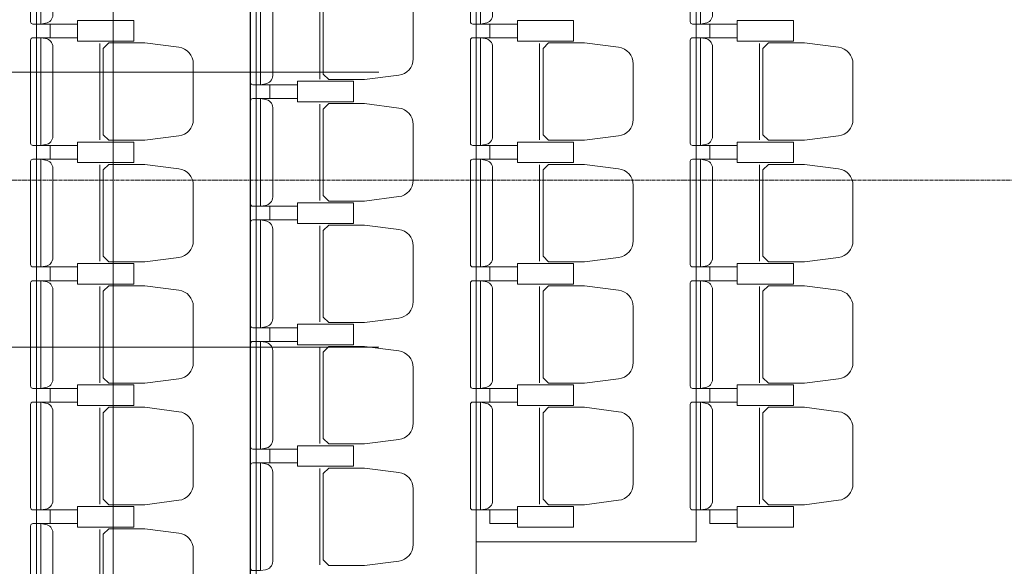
# Model space of a CAD drawing. Header units: centimetres. Extents: x 88729 to 133553, y -16225 to 14174.
# Tile 93 of 106: x 91562 to 91992, y -7735 to -7497. Entities that reach past the tile are written whole.
import ezdxf
from ezdxf.enums import TextEntityAlignment as Align

# ---------------------------------------------------------------- set-up
doc = ezdxf.new("R2010")
doc.units = ezdxf.units.CM
doc.linetypes.add('CENTER2', pattern=[1.125, 0.75, -0.125, 0.125, -0.125])
for name, color, linetype in [('A-OS', 252, 'CENTER2'), ('A-SUFITY', 252, 'Continuous'), ('A-WID', 252, 'Continuous'), ('E_PODKLAD', 7, 'Continuous'), ('R-MET-IWE', 252, 'Continuous')]:
    doc.layers.add(name, color=color, linetype=linetype)
doc.styles.get("Standard").update_dxf_attribs({"font": 'txt.shx'})

# ---------------------------------------------------------------- blocks, each defined once
blk = doc.blocks.new('A$Ce817dbbb')
at = {"color": 252, "lineweight": 9}
for p, q in [((291.3, -17946.02), (291.3, -17988.02)), ((169.5, -17964.02), (173.6, -17964.02)), ((361.5, -17964.02), (365.6, -17964.02)), ((457.5, -17964.02), (461.6, -17964.02)), ((169.5, -17970.02), (173.6, -17970.02)), ((361.5, -17970.02), (365.6, -17970.02)), ((457.5, -17970.02), (461.6, -17970.02)), ((195.3, -17972.52), (195.3, -18014.52)), ((387.3, -17972.52), (387.3, -18014.52)), ((483.3, -17972.52), (483.3, -18014.52)), ((265.5, -17990.52), (269.6, -17990.52)), ((265.5, -17996.52), (269.6, -17996.52)), ((291.3, -17999.02), (291.3, -18041.02)), ((169.5, -18017.02), (173.6, -18017.02)), ((361.5, -18017.02), (365.6, -18017.02)), ((457.5, -18017.02), (461.6, -18017.02)), ((169.5, -18023.02), (173.6, -18023.02)), ((361.5, -18023.02), (365.6, -18023.02)), ((457.5, -18023.02), (461.6, -18023.02)), ((195.3, -18025.52), (195.3, -18067.52)), ((387.3, -18025.52), (387.3, -18067.52)), ((483.3, -18025.52), (483.3, -18067.52)), ((265.5, -18043.52), (269.6, -18043.52)), ((265.5, -18049.52), (269.6, -18049.52)), ((291.3, -18052.02), (291.3, -18094.02)), ((169.5, -18070.02), (173.6, -18070.02)), ((361.5, -18070.02), (365.6, -18070.02)), ((457.5, -18070.02), (461.6, -18070.02)), ((169.5, -18076.02), (173.6, -18076.02)), ((195.3, -18078.52), (195.3, -18120.52)), ((361.5, -18076.02), (365.6, -18076.02)), ((387.3, -18078.52), (387.3, -18120.52)), ((457.5, -18076.02), (461.6, -18076.02)), ((483.3, -18078.52), (483.3, -18120.52)), ((265.5, -18096.52), (269.6, -18096.52)), ((265.5, -18102.52), (269.6, -18102.52)), ((291.3, -18105.02), (291.3, -18147.02)), ((169.5, -18123.02), (173.6, -18123.02)), ((361.5, -18123.02), (365.6, -18123.02)), ((457.5, -18123.02), (461.6, -18123.02)), ((169.5, -18129.02), (173.6, -18129.02)), ((361.5, -18129.02), (365.6, -18129.02)), ((457.5, -18129.02), (461.6, -18129.02)), ((195.3, -18131.52), (195.3, -18173.52)), ((387.3, -18131.52), (387.3, -18173.52)), ((483.3, -18131.52), (483.3, -18173.52)), ((265.5, -18149.52), (269.6, -18149.52)), ((265.5, -18155.52), (269.6, -18155.52)), ((291.3, -18158.02), (291.3, -18200.02)), ((169.5, -18176.02), (173.6, -18176.02)), ((361.5, -18176.02), (365.6, -18176.02)), ((457.5, -18176.02), (461.6, -18176.02)), ((169.5, -18182.02), (173.6, -18182.02)), ((195.3, -18184.52), (195.3, -18226.52))]:
    blk.add_line(p, q, dxfattribs=at)
for points in [[(169.5, -17917.02), (169.5, -17940.52), (169.5, -17964.02), (166.1, -17964.02, -0.414214), (165.1, -17963.02), (165.1, -17940.52), (165.1, -17918.02, -0.414214), (166.1, -17917.02)], [(361.5, -17917.02), (361.5, -17940.52), (361.5, -17964.02), (358.1, -17964.02, -0.414214), (357.1, -17963.02), (357.1, -17940.52), (357.1, -17918.02, -0.414214), (358.1, -17917.02)], [(457.5, -17917.02), (457.5, -17940.52), (457.5, -17964.02), (454.1, -17964.02, -0.414214), (453.1, -17963.02), (453.1, -17940.52), (453.1, -17918.02, -0.414214), (454.1, -17917.02)], [(265.5, -17943.52), (265.5, -17967.02), (265.5, -17990.52), (262.1, -17990.52, -0.414214), (261.1, -17989.52), (261.1, -17967.02), (261.1, -17944.52, -0.414214), (262.1, -17943.52)], [(332.1, -17967.02), (332.1, -17954.87, 0.386311), (325.79, -17947.68), (310.93, -17945.77), (295.25, -17945.77), (292.8, -17948.16), (292.8, -17967.02), (292.8, -17985.87), (295.25, -17988.27), (310.93, -17988.27), (325.79, -17986.35, 0.386311), (332.1, -17979.16)], [(169.5, -17970.02), (169.5, -17993.52), (169.5, -18017.02), (166.1, -18017.02, -0.414214), (165.1, -18016.02), (165.1, -17993.52), (165.1, -17971.02, -0.414214), (166.1, -17970.02)], [(361.5, -17970.02), (361.5, -17993.52), (361.5, -18017.02), (358.1, -18017.02, -0.414214), (357.1, -18016.02), (357.1, -17993.52), (357.1, -17971.02, -0.414214), (358.1, -17970.02)], [(457.5, -17970.02), (457.5, -17993.52), (457.5, -18017.02), (454.1, -18017.02, -0.414214), (453.1, -18016.02), (453.1, -17993.52), (453.1, -17971.02, -0.414214), (454.1, -17970.02)], [(236.1, -17993.52), (236.1, -17981.37, 0.386311), (229.79, -17974.18), (214.93, -17972.27), (199.25, -17972.27), (196.8, -17974.66), (196.8, -17993.52), (196.8, -18012.37), (199.25, -18014.77), (214.93, -18014.77), (229.79, -18012.85, 0.386311), (236.1, -18005.66)], [(428.1, -17993.52), (428.1, -17981.37, 0.386311), (421.79, -17974.18), (406.93, -17972.27), (391.25, -17972.27), (388.8, -17974.66), (388.8, -17993.52), (388.8, -18012.37), (391.25, -18014.77), (406.93, -18014.77), (421.79, -18012.85, 0.386311), (428.1, -18005.66)], [(524.1, -17993.52), (524.1, -17981.37, 0.386311), (517.79, -17974.18), (502.92, -17972.27), (487.25, -17972.27), (484.8, -17974.66), (484.8, -17993.52), (484.8, -18012.37), (487.25, -18014.77), (502.92, -18014.77), (517.79, -18012.85, 0.386311), (524.1, -18005.66)], [(265.5, -17996.52), (265.5, -18020.02), (265.5, -18043.52), (262.1, -18043.52, -0.414214), (261.1, -18042.52), (261.1, -18020.02), (261.1, -17997.52, -0.414214), (262.1, -17996.52)], [(332.1, -18020.02), (332.1, -18007.87, 0.386311), (325.79, -18000.68), (310.93, -17998.77), (295.25, -17998.77), (292.8, -18001.16), (292.8, -18020.02), (292.8, -18038.87), (295.25, -18041.27), (310.93, -18041.27), (325.79, -18039.35, 0.386311), (332.1, -18032.16)], [(169.5, -18023.02), (169.5, -18046.52), (169.5, -18070.02), (166.1, -18070.02, -0.414214), (165.1, -18069.02), (165.1, -18046.52), (165.1, -18024.02, -0.414214), (166.1, -18023.02)], [(361.5, -18023.02), (361.5, -18046.52), (361.5, -18070.02), (358.1, -18070.02, -0.414214), (357.1, -18069.02), (357.1, -18046.52), (357.1, -18024.02, -0.414214), (358.1, -18023.02)], [(457.5, -18023.02), (457.5, -18046.52), (457.5, -18070.02), (454.1, -18070.02, -0.414214), (453.1, -18069.02), (453.1, -18046.52), (453.1, -18024.02, -0.414214), (454.1, -18023.02)], [(236.1, -18046.52), (236.1, -18034.37, 0.386311), (229.79, -18027.18), (214.93, -18025.27), (199.25, -18025.27), (196.8, -18027.66), (196.8, -18046.52), (196.8, -18065.37), (199.25, -18067.77), (214.93, -18067.77), (229.79, -18065.85, 0.386311), (236.1, -18058.66)], [(428.1, -18046.52), (428.1, -18034.37, 0.386311), (421.79, -18027.18), (406.93, -18025.27), (391.25, -18025.27), (388.8, -18027.66), (388.8, -18046.52), (388.8, -18065.37), (391.25, -18067.77), (406.93, -18067.77), (421.79, -18065.85, 0.386311), (428.1, -18058.66)], [(524.1, -18046.52), (524.1, -18034.37, 0.386311), (517.79, -18027.18), (502.92, -18025.27), (487.25, -18025.27), (484.8, -18027.66), (484.8, -18046.52), (484.8, -18065.37), (487.25, -18067.77), (502.92, -18067.77), (517.79, -18065.85, 0.386311), (524.1, -18058.66)], [(265.5, -18049.52), (265.5, -18073.02), (265.5, -18096.52), (262.1, -18096.52, -0.414214), (261.1, -18095.52), (261.1, -18073.02), (261.1, -18050.52, -0.414214), (262.1, -18049.52)], [(332.1, -18073.02), (332.1, -18060.87, 0.386311), (325.79, -18053.68), (310.93, -18051.77), (295.25, -18051.77), (292.8, -18054.16), (292.8, -18073.02), (292.8, -18091.87), (295.25, -18094.27), (310.93, -18094.27), (325.79, -18092.35, 0.386311), (332.1, -18085.16)], [(169.5, -18076.02), (169.5, -18099.52), (169.5, -18123.02), (166.1, -18123.02, -0.414214), (165.1, -18122.02), (165.1, -18099.52), (165.1, -18077.02, -0.414214), (166.1, -18076.02)], [(236.1, -18099.52), (236.1, -18087.37, 0.386311), (229.79, -18080.18), (214.93, -18078.27), (199.25, -18078.27), (196.8, -18080.66), (196.8, -18099.52), (196.8, -18118.37), (199.25, -18120.77), (214.93, -18120.77), (229.79, -18118.85, 0.386311), (236.1, -18111.66)], [(361.5, -18076.02), (361.5, -18099.52), (361.5, -18123.02), (358.1, -18123.02, -0.414214), (357.1, -18122.02), (357.1, -18099.52), (357.1, -18077.02, -0.414214), (358.1, -18076.02)], [(428.1, -18099.52), (428.1, -18087.37, 0.386311), (421.79, -18080.18), (406.93, -18078.27), (391.25, -18078.27), (388.8, -18080.66), (388.8, -18099.52), (388.8, -18118.37), (391.25, -18120.77), (406.93, -18120.77), (421.79, -18118.85, 0.386311), (428.1, -18111.66)], [(457.5, -18076.02), (457.5, -18099.52), (457.5, -18123.02), (454.1, -18123.02, -0.414214), (453.1, -18122.02), (453.1, -18099.52), (453.1, -18077.02, -0.414214), (454.1, -18076.02)], [(524.1, -18099.52), (524.1, -18087.37, 0.386311), (517.79, -18080.18), (502.92, -18078.27), (487.25, -18078.27), (484.8, -18080.66), (484.8, -18099.52), (484.8, -18118.37), (487.25, -18120.77), (502.92, -18120.77), (517.79, -18118.85, 0.386311), (524.1, -18111.66)], [(265.5, -18102.52), (265.5, -18126.02), (265.5, -18149.52), (262.1, -18149.52, -0.414214), (261.1, -18148.52), (261.1, -18126.02), (261.1, -18103.52, -0.414214), (262.1, -18102.52)], [(332.1, -18126.02), (332.1, -18113.87, 0.386311), (325.79, -18106.68), (310.93, -18104.77), (295.25, -18104.77), (292.8, -18107.16), (292.8, -18126.02), (292.8, -18144.87), (295.25, -18147.27), (310.93, -18147.27), (325.79, -18145.35, 0.386311), (332.1, -18138.16)], [(169.5, -18129.02), (169.5, -18152.52), (169.5, -18176.02), (166.1, -18176.02, -0.414214), (165.1, -18175.02), (165.1, -18152.52), (165.1, -18130.02, -0.414214), (166.1, -18129.02)], [(361.5, -18129.02), (361.5, -18152.52), (361.5, -18176.02), (358.1, -18176.02, -0.414214), (357.1, -18175.02), (357.1, -18152.52), (357.1, -18130.02, -0.414214), (358.1, -18129.02)], [(457.5, -18129.02), (457.5, -18152.52), (457.5, -18176.02), (454.1, -18176.02, -0.414214), (453.1, -18175.02), (453.1, -18152.52), (453.1, -18130.02, -0.414214), (454.1, -18129.02)], [(236.1, -18152.52), (236.1, -18140.37, 0.386311), (229.79, -18133.18), (214.93, -18131.27), (199.25, -18131.27), (196.8, -18133.66), (196.8, -18152.52), (196.8, -18171.37), (199.25, -18173.77), (214.93, -18173.77), (229.79, -18171.85, 0.386311), (236.1, -18164.66)], [(428.1, -18152.52), (428.1, -18140.37, 0.386311), (421.79, -18133.18), (406.93, -18131.27), (391.25, -18131.27), (388.8, -18133.66), (388.8, -18152.52), (388.8, -18171.37), (391.25, -18173.77), (406.93, -18173.77), (421.79, -18171.85, 0.386311), (428.1, -18164.66)], [(524.1, -18152.52), (524.1, -18140.37, 0.386311), (517.79, -18133.18), (502.92, -18131.27), (487.25, -18131.27), (484.8, -18133.66), (484.8, -18152.52), (484.8, -18171.37), (487.25, -18173.77), (502.92, -18173.77), (517.79, -18171.85, 0.386311), (524.1, -18164.66)], [(265.5, -18155.52), (265.5, -18179.02), (265.5, -18202.52), (262.1, -18202.52, -0.414214), (261.1, -18201.52), (261.1, -18179.02), (261.1, -18156.52, -0.414214), (262.1, -18155.52)], [(332.1, -18179.02), (332.1, -18166.87, 0.386311), (325.79, -18159.68), (310.93, -18157.77), (295.25, -18157.77), (292.8, -18160.16), (292.8, -18179.02), (292.8, -18197.87), (295.25, -18200.27), (310.93, -18200.27), (325.79, -18198.35, 0.386311), (332.1, -18191.16)], [(169.5, -18182.02), (169.5, -18205.52), (169.5, -18229.02), (166.1, -18229.02, -0.414214), (165.1, -18228.02), (165.1, -18205.52), (165.1, -18183.02, -0.414214), (166.1, -18182.02)], [(236.1, -18205.52), (236.1, -18193.37, 0.386311), (229.79, -18186.18), (214.93, -18184.27), (199.25, -18184.27), (196.8, -18186.66), (196.8, -18205.52), (196.8, -18224.37), (199.25, -18226.77), (214.93, -18226.77), (229.79, -18224.85, 0.386311), (236.1, -18217.66)]]:
    blk.add_lwpolyline(points, format="xyb", close=True, dxfattribs=at)
for points in [[(169.5, -17917.02), (171.6, -17917.39, -0.377955), (174.8, -17921.02), (174.8, -17940.52), (174.8, -17960.02, -0.377955), (171.6, -17963.65), (169.5, -17964.02)], [(361.5, -17917.02), (363.6, -17917.39, -0.377955), (366.8, -17921.02), (366.8, -17940.52), (366.8, -17960.02, -0.377955), (363.6, -17963.65), (361.5, -17964.02)], [(457.5, -17917.02), (459.6, -17917.39, -0.377955), (462.8, -17921.02), (462.8, -17940.52), (462.8, -17960.02, -0.377955), (459.6, -17963.65), (457.5, -17964.02)], [(265.5, -17943.52), (267.6, -17943.89, -0.377955), (270.8, -17947.52), (270.8, -17967.02), (270.8, -17986.52, -0.377955), (267.6, -17990.15), (265.5, -17990.52)], [(169.5, -17970.02), (171.6, -17970.39, -0.377955), (174.8, -17974.02), (174.8, -17993.52), (174.8, -18013.02, -0.377955), (171.6, -18016.65), (169.5, -18017.02)], [(361.5, -17970.02), (363.6, -17970.39, -0.377955), (366.8, -17974.02), (366.8, -17993.52), (366.8, -18013.02, -0.377955), (363.6, -18016.65), (361.5, -18017.02)], [(457.5, -17970.02), (459.6, -17970.39, -0.377955), (462.8, -17974.02), (462.8, -17993.52), (462.8, -18013.02, -0.377955), (459.6, -18016.65), (457.5, -18017.02)], [(265.5, -17996.52), (267.6, -17996.89, -0.377955), (270.8, -18000.52), (270.8, -18020.02), (270.8, -18039.52, -0.377955), (267.6, -18043.15), (265.5, -18043.52)], [(169.5, -18023.02), (171.6, -18023.39, -0.377955), (174.8, -18027.02), (174.8, -18046.52), (174.8, -18066.02, -0.377955), (171.6, -18069.65), (169.5, -18070.02)], [(361.5, -18023.02), (363.6, -18023.39, -0.377955), (366.8, -18027.02), (366.8, -18046.52), (366.8, -18066.02, -0.377955), (363.6, -18069.65), (361.5, -18070.02)], [(457.5, -18023.02), (459.6, -18023.39, -0.377955), (462.8, -18027.02), (462.8, -18046.52), (462.8, -18066.02, -0.377955), (459.6, -18069.65), (457.5, -18070.02)], [(265.5, -18049.52), (267.6, -18049.89, -0.377955), (270.8, -18053.52), (270.8, -18073.02), (270.8, -18092.52, -0.377955), (267.6, -18096.15), (265.5, -18096.52)], [(169.5, -18076.02), (171.6, -18076.39, -0.377955), (174.8, -18080.02), (174.8, -18099.52), (174.8, -18119.02, -0.377955), (171.6, -18122.65), (169.5, -18123.02)], [(361.5, -18076.02), (363.6, -18076.39, -0.377955), (366.8, -18080.02), (366.8, -18099.52), (366.8, -18119.02, -0.377955), (363.6, -18122.65), (361.5, -18123.02)], [(457.5, -18076.02), (459.6, -18076.39, -0.377955), (462.8, -18080.02), (462.8, -18099.52), (462.8, -18119.02, -0.377955), (459.6, -18122.65), (457.5, -18123.02)], [(265.5, -18102.52), (267.6, -18102.89, -0.377955), (270.8, -18106.52), (270.8, -18126.02), (270.8, -18145.52, -0.377955), (267.6, -18149.15), (265.5, -18149.52)], [(169.5, -18129.02), (171.6, -18129.39, -0.377955), (174.8, -18133.02), (174.8, -18152.52), (174.8, -18172.02, -0.377955), (171.6, -18175.65), (169.5, -18176.02)], [(361.5, -18129.02), (363.6, -18129.39, -0.377955), (366.8, -18133.02), (366.8, -18152.52), (366.8, -18172.02, -0.377955), (363.6, -18175.65), (361.5, -18176.02)], [(457.5, -18129.02), (459.6, -18129.39, -0.377955), (462.8, -18133.02), (462.8, -18152.52), (462.8, -18172.02, -0.377955), (459.6, -18175.65), (457.5, -18176.02)], [(265.5, -18155.52), (267.6, -18155.89, -0.377955), (270.8, -18159.52), (270.8, -18179.02), (270.8, -18198.52, -0.377955), (267.6, -18202.15), (265.5, -18202.52)], [(169.5, -18182.02), (171.6, -18182.39, -0.377955), (174.8, -18186.02), (174.8, -18205.52), (174.8, -18225.02, -0.377955), (171.6, -18228.65), (169.5, -18229.02)]]:
    blk.add_lwpolyline(points, format="xyb", dxfattribs=at)
for points in [[(197.85, -17971.52), (210.1, -17971.52), (210.1, -17962.52), (185.6, -17962.52), (185.6, -17971.52)], [(197.85, -17962.52), (210.1, -17962.52), (210.1, -17971.52), (185.6, -17971.52), (185.6, -17962.52)], [(389.85, -17971.52), (402.1, -17971.52), (402.1, -17962.52), (377.6, -17962.52), (377.6, -17971.52)], [(389.85, -17962.52), (402.1, -17962.52), (402.1, -17971.52), (377.6, -17971.52), (377.6, -17962.52)], [(485.85, -17971.52), (498.1, -17971.52), (498.1, -17962.52), (473.6, -17962.52), (473.6, -17971.52)], [(485.85, -17962.52), (498.1, -17962.52), (498.1, -17971.52), (473.6, -17971.52), (473.6, -17962.52)], [(293.85, -17998.02), (306.1, -17998.02), (306.1, -17989.02), (281.6, -17989.02), (281.6, -17998.02)], [(293.85, -17989.02), (306.1, -17989.02), (306.1, -17998.02), (281.6, -17998.02), (281.6, -17989.02)], [(197.85, -18015.52), (210.1, -18015.52), (210.1, -18024.52), (185.6, -18024.52), (185.6, -18015.52)], [(197.85, -18024.52), (210.1, -18024.52), (210.1, -18015.52), (185.6, -18015.52), (185.6, -18024.52)], [(389.85, -18024.52), (402.1, -18024.52), (402.1, -18015.52), (377.6, -18015.52), (377.6, -18024.52)], [(389.85, -18015.52), (402.1, -18015.52), (402.1, -18024.52), (377.6, -18024.52), (377.6, -18015.52)], [(485.85, -18024.52), (498.1, -18024.52), (498.1, -18015.52), (473.6, -18015.52), (473.6, -18024.52)], [(485.85, -18015.52), (498.1, -18015.52), (498.1, -18024.52), (473.6, -18024.52), (473.6, -18015.52)], [(293.85, -18042.02), (306.1, -18042.02), (306.1, -18051.02), (281.6, -18051.02), (281.6, -18042.02)], [(293.85, -18051.02), (306.1, -18051.02), (306.1, -18042.02), (281.6, -18042.02), (281.6, -18051.02)], [(197.85, -18077.52), (210.1, -18077.52), (210.1, -18068.52), (185.6, -18068.52), (185.6, -18077.52)], [(197.85, -18068.52), (210.1, -18068.52), (210.1, -18077.52), (185.6, -18077.52), (185.6, -18068.52)], [(389.85, -18077.52), (402.1, -18077.52), (402.1, -18068.52), (377.6, -18068.52), (377.6, -18077.52)], [(389.85, -18068.52), (402.1, -18068.52), (402.1, -18077.52), (377.6, -18077.52), (377.6, -18068.52)], [(485.85, -18077.52), (498.1, -18077.52), (498.1, -18068.52), (473.6, -18068.52), (473.6, -18077.52)], [(485.85, -18068.52), (498.1, -18068.52), (498.1, -18077.52), (473.6, -18077.52), (473.6, -18068.52)], [(293.85, -18104.02), (306.1, -18104.02), (306.1, -18095.02), (281.6, -18095.02), (281.6, -18104.02)], [(293.85, -18095.02), (306.1, -18095.02), (306.1, -18104.02), (281.6, -18104.02), (281.6, -18095.02)], [(197.85, -18130.52), (210.1, -18130.52), (210.1, -18121.52), (185.6, -18121.52), (185.6, -18130.52)], [(197.85, -18121.52), (210.1, -18121.52), (210.1, -18130.52), (185.6, -18130.52), (185.6, -18121.52)], [(389.85, -18130.52), (402.1, -18130.52), (402.1, -18121.52), (377.6, -18121.52), (377.6, -18130.52)], [(389.85, -18121.52), (402.1, -18121.52), (402.1, -18130.52), (377.6, -18130.52), (377.6, -18121.52)], [(485.85, -18130.52), (498.1, -18130.52), (498.1, -18121.52), (473.6, -18121.52), (473.6, -18130.52)], [(485.85, -18121.52), (498.1, -18121.52), (498.1, -18130.52), (473.6, -18130.52), (473.6, -18121.52)], [(293.85, -18157.02), (306.1, -18157.02), (306.1, -18148.02), (281.6, -18148.02), (281.6, -18157.02)], [(293.85, -18148.02), (306.1, -18148.02), (306.1, -18157.02), (281.6, -18157.02), (281.6, -18148.02)], [(197.85, -18183.52), (210.1, -18183.52), (210.1, -18174.52), (185.6, -18174.52), (185.6, -18183.52)], [(197.85, -18174.52), (210.1, -18174.52), (210.1, -18183.52), (185.6, -18183.52), (185.6, -18174.52)], [(389.85, -18174.52), (402.1, -18174.52), (402.1, -18183.52), (377.6, -18183.52), (377.6, -18174.52)], [(485.85, -18174.52), (498.1, -18174.52), (498.1, -18183.52), (473.6, -18183.52), (473.6, -18174.52)]]:
    blk.add_lwpolyline(points, close=True, dxfattribs=at)
for points in [[(185.6, -17967.02), (185.6, -17964.02), (173.6, -17964.02), (173.6, -17970.02), (185.6, -17970.02), (185.6, -17967.02)], [(185.6, -17967.02), (185.6, -17970.02), (173.6, -17970.02), (173.6, -17964.02), (185.6, -17964.02), (185.6, -17967.02)], [(377.6, -17967.02), (377.6, -17964.02), (365.6, -17964.02), (365.6, -17970.02), (377.6, -17970.02), (377.6, -17967.02)], [(377.6, -17967.02), (377.6, -17970.02), (365.6, -17970.02), (365.6, -17964.02), (377.6, -17964.02), (377.6, -17967.02)], [(473.6, -17967.02), (473.6, -17964.02), (461.6, -17964.02), (461.6, -17970.02), (473.6, -17970.02), (473.6, -17967.02)], [(473.6, -17967.02), (473.6, -17970.02), (461.6, -17970.02), (461.6, -17964.02), (473.6, -17964.02), (473.6, -17967.02)], [(281.6, -17993.52), (281.6, -17990.52), (269.6, -17990.52), (269.6, -17996.52), (281.6, -17996.52), (281.6, -17993.52)], [(281.6, -17993.52), (281.6, -17996.52), (269.6, -17996.52), (269.6, -17990.52), (281.6, -17990.52), (281.6, -17993.52)], [(185.6, -18020.02), (185.6, -18023.02), (173.6, -18023.02), (173.6, -18017.02), (185.6, -18017.02), (185.6, -18020.02)], [(185.6, -18020.02), (185.6, -18017.02), (173.6, -18017.02), (173.6, -18023.02), (185.6, -18023.02), (185.6, -18020.02)], [(377.6, -18020.02), (377.6, -18017.02), (365.6, -18017.02), (365.6, -18023.02), (377.6, -18023.02), (377.6, -18020.02)], [(377.6, -18020.02), (377.6, -18023.02), (365.6, -18023.02), (365.6, -18017.02), (377.6, -18017.02), (377.6, -18020.02)], [(473.6, -18020.02), (473.6, -18017.02), (461.6, -18017.02), (461.6, -18023.02), (473.6, -18023.02), (473.6, -18020.02)], [(473.6, -18020.02), (473.6, -18023.02), (461.6, -18023.02), (461.6, -18017.02), (473.6, -18017.02), (473.6, -18020.02)], [(281.6, -18046.52), (281.6, -18049.52), (269.6, -18049.52), (269.6, -18043.52), (281.6, -18043.52), (281.6, -18046.52)], [(281.6, -18046.52), (281.6, -18043.52), (269.6, -18043.52), (269.6, -18049.52), (281.6, -18049.52), (281.6, -18046.52)], [(185.6, -18073.02), (185.6, -18070.02), (173.6, -18070.02), (173.6, -18076.02), (185.6, -18076.02), (185.6, -18073.02)], [(185.6, -18073.02), (185.6, -18076.02), (173.6, -18076.02), (173.6, -18070.02), (185.6, -18070.02), (185.6, -18073.02)], [(377.6, -18073.02), (377.6, -18070.02), (365.6, -18070.02), (365.6, -18076.02), (377.6, -18076.02), (377.6, -18073.02)], [(377.6, -18073.02), (377.6, -18076.02), (365.6, -18076.02), (365.6, -18070.02), (377.6, -18070.02), (377.6, -18073.02)], [(473.6, -18073.02), (473.6, -18070.02), (461.6, -18070.02), (461.6, -18076.02), (473.6, -18076.02), (473.6, -18073.02)], [(473.6, -18073.02), (473.6, -18076.02), (461.6, -18076.02), (461.6, -18070.02), (473.6, -18070.02), (473.6, -18073.02)], [(281.6, -18099.52), (281.6, -18096.52), (269.6, -18096.52), (269.6, -18102.52), (281.6, -18102.52), (281.6, -18099.52)], [(281.6, -18099.52), (281.6, -18102.52), (269.6, -18102.52), (269.6, -18096.52), (281.6, -18096.52), (281.6, -18099.52)], [(185.6, -18126.02), (185.6, -18123.02), (173.6, -18123.02), (173.6, -18129.02), (185.6, -18129.02), (185.6, -18126.02)], [(185.6, -18126.02), (185.6, -18129.02), (173.6, -18129.02), (173.6, -18123.02), (185.6, -18123.02), (185.6, -18126.02)], [(377.6, -18126.02), (377.6, -18123.02), (365.6, -18123.02), (365.6, -18129.02), (377.6, -18129.02), (377.6, -18126.02)], [(377.6, -18126.02), (377.6, -18129.02), (365.6, -18129.02), (365.6, -18123.02), (377.6, -18123.02), (377.6, -18126.02)], [(473.6, -18126.02), (473.6, -18123.02), (461.6, -18123.02), (461.6, -18129.02), (473.6, -18129.02), (473.6, -18126.02)], [(473.6, -18126.02), (473.6, -18129.02), (461.6, -18129.02), (461.6, -18123.02), (473.6, -18123.02), (473.6, -18126.02)], [(281.6, -18152.52), (281.6, -18149.52), (269.6, -18149.52), (269.6, -18155.52), (281.6, -18155.52), (281.6, -18152.52)], [(281.6, -18152.52), (281.6, -18155.52), (269.6, -18155.52), (269.6, -18149.52), (281.6, -18149.52), (281.6, -18152.52)], [(185.6, -18179.02), (185.6, -18176.02), (173.6, -18176.02), (173.6, -18182.02), (185.6, -18182.02), (185.6, -18179.02)], [(185.6, -18179.02), (185.6, -18182.02), (173.6, -18182.02), (173.6, -18176.02), (185.6, -18176.02), (185.6, -18179.02)], [(377.6, -18179.02), (377.6, -18182.02), (365.6, -18182.02), (365.6, -18176.02), (377.6, -18176.02), (377.6, -18179.02)], [(473.6, -18179.02), (473.6, -18182.02), (461.6, -18182.02), (461.6, -18176.02), (473.6, -18176.02), (473.6, -18179.02)]]:
    blk.add_lwpolyline(points, dxfattribs=at)
at = {"layer": 'A-OS', "color": 252, "lineweight": 9, "ltscale": 2}
blk.add_line((-153.4, -18032.13), (3323.95, -18032.13), dxfattribs=at)
at = {"layer": 'A-SUFITY', "lineweight": 0, "ltscale": 0.1}
for p, q in [((201.1, -19016.02), (201.1, -17554.02)), ((-129.9, -17985.02), (317.1, -17985.02)), ((-129.9, -18105.02), (317.1, -18105.02))]:
    blk.add_line(p, q, dxfattribs=at)
at = {"layer": 'A-SUFITY', "ltscale": 0.1}
blk.add_line((261.1, -19016.02), (261.1, -17554.02), dxfattribs=at)
at = {"layer": 'A-WID', "color": 252, "lineweight": 9}
for p, q in [((167.6, -19016.02), (167.6, -17554.02)), ((263.6, -19016.02), (263.6, -17554.02)), ((359.6, -19016.02), (359.6, -17554.02)), ((455.6, -18190.02), (455.6, -17554.02)), ((455.6, -18190.02), (455.6, -17554.02)), ((455.6, -18190.02), (359.6, -18190.02))]:
    blk.add_line(p, q, dxfattribs=at)
at = {"layer": 'R-MET-IWE', "color": 252, "lineweight": 9, "width": 0.75}
for tag, rotation, p in [('0-', 90, (-1139.05, -4143.61)), ('0-', 90, (-1113.05, -4143.61)), ('0-', 90, (-1087.05, -4143.61)), ('2-', 90, (-796.05, -4143.61)), ('2-', 90, (-505.05, -4143.61)), ('0-', 90, (-480.05, -4143.61)), ('0-', 90, (-456.05, -4143.61)), ('2-', 90, (-166.05, -4143.61)), ('2-', 90, (-625.66, -4833.61)), ('2-', 90, (-599.66, -4833.61)), ('2-', 90, (-573.66, -4833.61)), ('0-', 180, (-2169.64, -4848.47)), ('0-', 180, (-2169.64, -4873.47)), ('0-', 180, (-2169.64, -4899.47)), ('-2', 90, (-1661.47, -4961.65)), ('-2', 90, (-1636.47, -4961.65)), ('0-', 270, (-1489.78, -4968.06)), ('0-', 270, (-1464.78, -4968.06)), ('0-', 270, (-1439.78, -4968.06)), ('0-', 270, (-1364.78, -4968.06)), ('0-', 270, (-1339.78, -4968.06)), ('0-', 270, (-1314.78, -4968.06)), ('0-', 270, (328.22, -4968.06)), ('0-', 270, (354.22, -4968.06)), ('0-', 270, (1256.22, -4968.06)), ('0-', 270, (1282.22, -4968.06)), ('0-', 90, (-513.05, -5496.61)), ('0-', 90, (-487.05, -5496.61)), ('K.S.-', 90, (-487.05, -5766.11)), ('0-', 90, (-513.05, -5766.11)), ('1-', 90, (-539.05, -6114.61)), ('0-', 90, (-513.05, -6114.61)), ('0-', 90, (-487.05, -6114.61)), ('0-', 90, (301.95, -6545.61)), ('0-', 90, (327.95, -6545.61)), ('0-', 90, (353.95, -6545.61)), ('0-', 90, (416.11, -6545.61)), ('0-', 90, (1255.95, -6545.61)), ('0-', 90, (1281.95, -6545.61)), ('1-', 90, (2382.95, -6845.61)), ('1-', 90, (2408.95, -6845.61)), ('1-', 90, (2434.95, -6845.61)), ('1-', 90, (2827.95, -6845.61)), ('1-', 90, (2853.95, -6845.61)), ('1-', 90, (2879.95, -6845.61)), ('<-2', 90, (-910.64, -10482.41)), ('2->', 90, (-718.15, -10854.38)), ('2->', 90, (-692.15, -10854.38)), ('2->', 90, (-744.15, -10870.8)), ('-0', 90, (-186.09, -12450.12)), ('1-', 90, (2264.47, -12866.38)), ('1-', 90, (2290.47, -12866.38)), ('1-', 90, (2316.47, -12866.38)), ('1-', 90, (2709.47, -12866.38)), ('1-', 90, (2735.47, -12866.38)), ('1-', 90, (2761.47, -12866.38)), ('<-KL', 90, (-700.01, -16780.91)), ('-0', 90, (-179.94, -18957.53)), ('0->', 90, (-1257.53, -23179.05)), ('0->', 90, (-1231.53, -23179.05)), ('0->', 90, (-1205.53, -23179.05)), ('0->', 90, (-600.53, -23179.05)), ('0->', 90, (-574.53, -23179.05)), ('0->', 90, (-1692.53, -24074.05)), ('0->', 90, (-1666.53, -24074.05)), ('0->', 90, (-1640.53, -24074.05)), ('0->', 90, (-1486.53, -24074.05)), ('0->', 90, (-1460.53, -24074.05)), ('0->', 90, (-1434.53, -24074.05)), ('<-0', 90, (-499.82, -24383.56)), ('<-0', 90, (-298.11, -24383.56)), ('<-0', 180, (-587.12, -25088.86)), ('<-0', 270, (-496.63, -25202.68)), ('<-0', 180, (-1353.25, -25419.36)), ('<-0', 180, (-1187.25, -25444.1)), ('<-0', 90, (-179.61, -25454.22)), ('<-0', 90, (-69.59, -26375.36)), ('<-0', 90, (-43.59, -26375.36))]:
    blk.add_attdef(tag, text='', height=17, rotation=rotation, dxfattribs=at).set_placement(p, align=Align.MIDDLE)
for tag, p in [('2-', (1424.81, -4179.2)), ('2-', (1424.81, -4205.2)), ('K.S.-', (-76.89, -4264.2)), ('KL-', (-613.13, -4292.18)), ('1-', (-613.13, -4312.18)), ('1-', (-613.13, -4332.18)), ('K.S.-', (1414.13, -4333.66)), ('0-', (-70.19, -4341.2)), ('0-', (469.81, -4341.2)), ('1-', (-613.13, -4352.18)), ('0-', (1424.81, -4361.2)), ('0-', (-70.19, -4367.2)), ('1-', (469.81, -4367.2)), ('0-', (1099.81, -4368.2)), ('2-', (1424.81, -4387.2)), ('1-', (-70.19, -4393.2)), ('1-', (469.81, -4393.2)), ('1-', (1099.81, -4394.2)), ('2-', (1424.81, -4413.2)), ('2-', (-70.19, -4419.2)), ('2-', (1099.81, -4420.2)), ('K.S.-', (-76.89, -4445.2)), ('2-', (469.81, -4444.2)), ('2-', (1099.81, -4446.2)), ('2-', (469.81, -4470.2)), ('2-', (-825.19, -4496.2)), ('2-', (-825.19, -4522.2)), ('2-', (-70.19, -4574.2)), ('2-', (-70.19, -4600.2)), ('K.S.-', (1089.13, -4600.66)), ('2-', (1099.81, -4653.2)), ('2-', (-70.19, -4669.2)), ('2-', (1099.81, -4679.2)), ('-1', (1806.78, -4690.78)), ('1-', (-70.19, -4695.2)), ('2-', (1099.81, -4705.2)), ('-1', (1806.78, -4716.3)), ('K.S.-', (-73.2, -4721.2)), ('-1', (1806.78, -4743.07)), ('FR-', (-70.19, -4747.2)), ('0-', (-1066.19, -6382.7)), ('0-', (-1066.19, -6408.7)), ('2-', (1729.81, -6586.2)), ('2-', (1729.81, -6612.2)), ('2-', (1729.81, -6638.2)), ('2-', (1729.81, -6664.2)), ('K.S.-', (469.81, -6788.2)), ('1-', (-962.19, -6915.2)), ('1-', (-460.19, -6923.2)), ('1-', (469.81, -6923.2)), ('2-', (1729.81, -6923.2)), ('1-', (-460.19, -6949.2)), ('1-', (469.81, -6949.2)), ('2-', (1729.81, -6949.2)), ('K.S.-', (2901.81, -6960.2)), ('2-', (1729.81, -6975.2)), ('2-', (1729.81, -7001.2)), ('2-', (-460.19, -7026.2)), ('0-', (469.81, -7026.2)), ('2-', (-460.19, -7052.2)), ('0-', (469.81, -7052.2)), ('2-', (-460.19, -7078.2)), ('2-', (469.81, -7078.2)), ('1-', (2901.81, -7088.2)), ('2-', (469.81, -7104.2)), ('1-', (2901.81, -7114.2)), ('0-', (1729.81, -7131.2)), ('2-', (-460.19, -7141.2)), ('0-', (1729.81, -7157.2)), ('2-', (-460.19, -7167.2)), ('2-', (469.81, -7181.2)), ('2-', (1729.81, -7183.2)), ('0-', (-460.19, -7193.2)), ('2-', (469.81, -7207.2)), ('2-', (1729.81, -7209.2)), ('K.S.-', (-470.87, -7217.66)), ('2-', (469.81, -7233.2)), ('2-', (1729.81, -7235.2)), ('1-', (-460.19, -7245.2)), ('2-', (469.81, -7259.2)), ('2-', (1729.81, -7261.2)), ('2-', (1729.81, -7287.2)), ('2-', (-460.19, -7297.2)), ('2->', (-943.67, -10542.97)), ('-1', (1688.29, -10711.55)), ('-1', (1688.29, -10737.55)), ('-1', (1688.29, -10763.55)), ('<-2', (1685.55, -12605.39)), ('2->', (1611.33, -12636.47)), ('2->', (1611.33, -12658.97)), ('2->', (1590.77, -12684.97)), ('K.S.-', (2783.33, -12980.97)), ('2->', (-578.67, -13046.97)), ('2->', (-578.67, -13072.97)), ('<-2', (-476.88, -13105.94)), ('1-', (2783.33, -13108.97)), ('1-', (2783.33, -13134.97)), ('<-1', (-610.79, -16857.83)), ('<-1', (-610.79, -16877.83)), ('<-1', (1688.29, -17218.96)), ('<-1', (1688.29, -17244.96)), ('<-1', (1688.29, -17270.96)), ('<-1', (-478.91, -18553.43)), ('<-0', (-2287.98, -23879.57)), ('<-0', (-2287.98, -23905.57)), ('<-0', (-2287.98, -23931.57)), ('<-0', (-343.08, -24738.18)), ('<-0', (-478.91, -25059.68))]:
    blk.add_attdef(tag, text='', height=17, dxfattribs=at).set_placement(p, align=Align.MIDDLE)

msp = doc.modelspace()

# ---------------------------------------------------------------- block references
at = {"layer": 'E_PODKLAD'}
msp.add_blockref('A$Ce817dbbb', (91401.87, 10465.39), dxfattribs=at)

doc.saveas('drawing.dxf')
